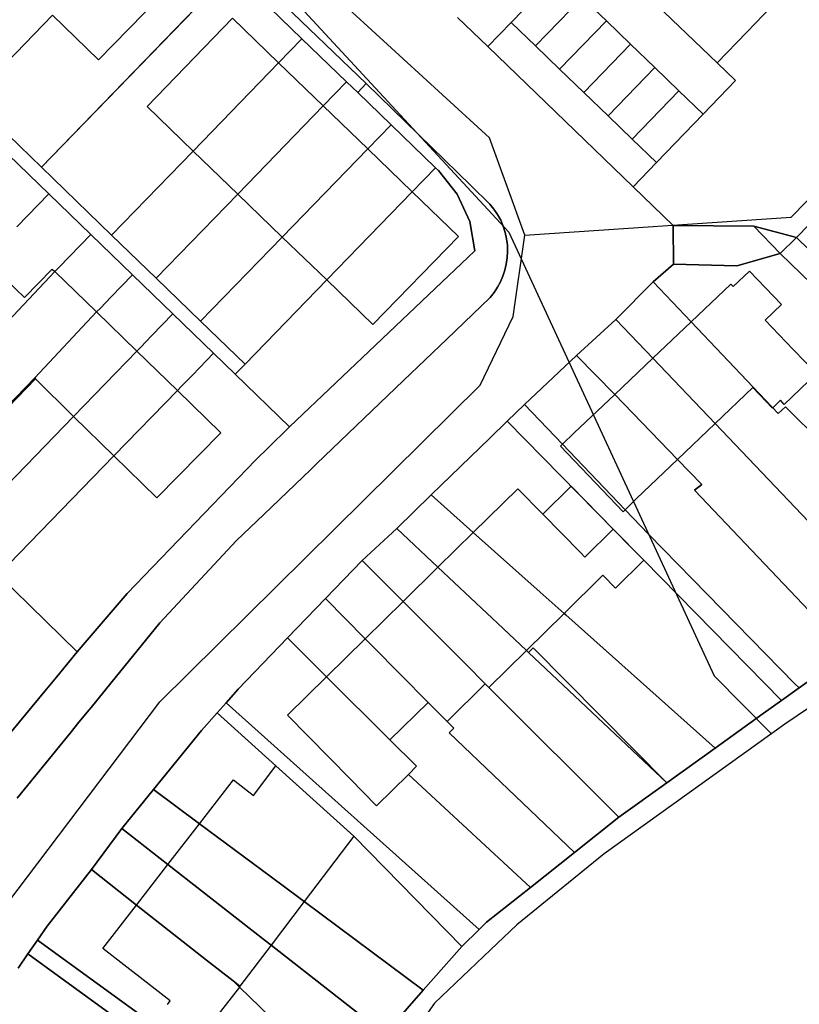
# Model space of a CAD drawing. Extents: x 577960 to 582939, y 6017202 to 6023066.
# Tile 35 of 217: x 578377 to 578446, y 6020389 to 6020477. Entities that reach past the tile are written whole.
import ezdxf

# ---------------------------------------------------------------- set-up
doc = ezdxf.new("R2010")
doc.units = 0
doc.header["$MEASUREMENT"] = 0
doc.linetypes.add('D', pattern=[0])
for name, color, linetype in [('LI__FLUR', 7, 'D'), ('LI__GEB', 7, 'Continuous'), ('LI__STRASSE', 7, 'Continuous')]:
    doc.layers.add(name, color=color, linetype=linetype)

msp = doc.modelspace()

# ---------------------------------------------------------------- linework, layer by layer
at = {"layer": 'LI__FLUR', "color": 8, "linetype": 'D', "true_color": 0x808080}
for p, q in [((578367.759, 6020509.368), (578407.415, 6020471.222)), ((578407.415, 6020471.222), (578367.759, 6020509.368)), ((578395.419, 6020481.269), (578378.465, 6020463.765)), ((578378.465, 6020463.765), (578395.419, 6020481.269)), ((578401.697, 6020475.211), (578395.419, 6020481.269)), ((578395.419, 6020481.269), (578401.697, 6020475.211)), ((578424.518, 6020480.979), (578420.35, 6020476.67)), ((578420.35, 6020476.67), (578424.518, 6020480.979)), ((578422.509, 6020474.581), (578426.678, 6020478.9)), ((578426.678, 6020478.9), (578422.509, 6020474.581)), ((578426.678, 6020478.9), (578428.837, 6020476.82)), ((578428.837, 6020476.82), (578426.678, 6020478.9)), ((578438.712, 6020473.061), (578432.505, 6020479.03)), ((578432.505, 6020479.03), (578438.712, 6020473.061)), ((578372.208, 6020469.823), (578379.445, 6020477.3)), ((578379.445, 6020477.3), (578372.208, 6020469.823)), ((578418.271, 6020474.511), (578415.572, 6020477.11)), ((578415.572, 6020477.11), (578418.271, 6020474.511)), ((578420.35, 6020476.67), (578418.271, 6020474.511)), ((578418.271, 6020474.511), (578420.35, 6020476.67)), ((578420.35, 6020476.67), (578422.509, 6020474.581)), ((578422.509, 6020474.581), (578420.35, 6020476.67)), ((578428.837, 6020476.82), (578424.668, 6020472.502)), ((578424.668, 6020472.502), (578428.837, 6020476.82)), ((578428.837, 6020476.82), (578430.996, 6020474.731)), ((578430.996, 6020474.731), (578428.837, 6020476.82)), ((578445.8, 6020457.49), (578463.253, 6020475.726)), ((578463.253, 6020475.726), (578445.8, 6020457.49)), ((578401.697, 6020475.211), (578399.618, 6020473.072)), ((578399.618, 6020473.072), (578401.697, 6020475.211)), ((578405.665, 6020471.372), (578401.697, 6020475.211)), ((578401.697, 6020475.211), (578405.665, 6020471.372)), ((578431.226, 6020462.016), (578418.271, 6020474.511)), ((578418.271, 6020474.511), (578431.226, 6020462.016)), ((578424.668, 6020472.502), (578422.509, 6020474.581)), ((578422.509, 6020474.581), (578424.668, 6020472.502)), ((578430.996, 6020474.731), (578426.828, 6020470.423)), ((578426.828, 6020470.423), (578430.996, 6020474.731)), ((578433.145, 6020472.652), (578430.996, 6020474.731)), ((578430.996, 6020474.731), (578433.145, 6020472.652)), ((578399.618, 6020473.072), (578391.991, 6020465.204)), ((578391.991, 6020465.204), (578399.618, 6020473.072)), ((578428.987, 6020468.334), (578433.145, 6020472.652)), ((578433.145, 6020472.652), (578428.987, 6020468.334)), ((578433.145, 6020472.652), (578435.305, 6020470.573)), ((578435.305, 6020470.573), (578433.145, 6020472.652)), ((578440.353, 6020471.482), (578438.712, 6020473.061)), ((578438.712, 6020473.061), (578440.353, 6020471.482)), ((578426.828, 6020470.423), (578424.668, 6020472.502)), ((578424.668, 6020472.502), (578426.828, 6020470.423)), ((578403.586, 6020469.233), (578405.665, 6020471.372)), ((578405.665, 6020471.372), (578403.586, 6020469.233)), ((578406.665, 6020470.413), (578405.665, 6020471.372)), ((578405.665, 6020471.372), (578406.665, 6020470.413)), ((578407.415, 6020471.222), (578406.665, 6020470.413)), ((578406.665, 6020470.413), (578407.415, 6020471.222)), ((578416.753, 6020462.118), (578407.415, 6020471.222)), ((578407.415, 6020471.222), (578416.753, 6020462.118)), ((578437.464, 6020468.494), (578440.353, 6020471.482)), ((578440.353, 6020471.482), (578437.464, 6020468.494)), ((578406.665, 6020470.413), (578409.634, 6020467.544)), ((578409.634, 6020467.544), (578406.665, 6020470.413)), ((578426.828, 6020470.423), (578428.987, 6020468.334)), ((578428.987, 6020468.334), (578426.828, 6020470.423)), ((578435.305, 6020470.573), (578431.146, 6020466.254)), ((578431.146, 6020466.254), (578435.305, 6020470.573)), ((578435.305, 6020470.573), (578437.464, 6020468.494)), ((578437.464, 6020468.494), (578435.305, 6020470.573)), ((578378.465, 6020463.765), (578372.208, 6020469.823)), ((578372.208, 6020469.823), (578378.465, 6020463.765)), ((578395.969, 6020461.366), (578403.586, 6020469.233)), ((578403.586, 6020469.233), (578395.969, 6020461.366)), ((578431.146, 6020466.254), (578428.987, 6020468.334)), ((578428.987, 6020468.334), (578431.146, 6020466.254)), ((578437.464, 6020468.494), (578433.305, 6020464.175)), ((578433.305, 6020464.175), (578437.464, 6020468.494)), ((578409.634, 6020467.544), (578407.555, 6020465.405)), ((578407.555, 6020465.405), (578409.634, 6020467.544)), ((578409.634, 6020467.544), (578413.613, 6020463.705)), ((578413.613, 6020463.705), (578409.634, 6020467.544)), ((578431.146, 6020466.254), (578433.305, 6020464.175)), ((578433.305, 6020464.175), (578431.146, 6020466.254)), ((578379.115, 6020461.396), (578375.537, 6020464.864)), ((578375.537, 6020464.864), (578379.115, 6020461.396)), ((578391.991, 6020465.204), (578384.723, 6020457.707)), ((578384.723, 6020457.707), (578391.991, 6020465.204)), ((578407.555, 6020465.405), (578399.938, 6020457.537)), ((578399.938, 6020457.537), (578407.555, 6020465.405)), ((578433.305, 6020464.175), (578431.226, 6020462.016)), ((578431.226, 6020462.016), (578433.305, 6020464.175)), ((578384.723, 6020457.707), (578378.465, 6020463.765)), ((578378.465, 6020463.765), (578384.723, 6020457.707)), ((578411.533, 6020461.566), (578413.613, 6020463.705)), ((578413.613, 6020463.705), (578411.533, 6020461.566)), ((578413.613, 6020463.705), (578413.873, 6020463.455)), ((578413.873, 6020463.455), (578413.613, 6020463.705)), ((578413.873, 6020463.455), (578415.542, 6020461.356)), ((578415.542, 6020461.356), (578413.873, 6020463.455)), ((578418.449, 6020460.464), (578416.753, 6020462.118)), ((578416.753, 6020462.118), (578418.449, 6020460.464)), ((578377.226, 6020459.436), (578379.115, 6020461.396)), ((578379.115, 6020461.396), (578377.226, 6020459.436)), ((578382.864, 6020457.777), (578379.115, 6020461.396)), ((578379.115, 6020461.396), (578382.864, 6020457.777)), ((578388.692, 6020453.869), (578395.969, 6020461.366)), ((578395.969, 6020461.366), (578388.692, 6020453.869)), ((578403.906, 6020453.709), (578411.533, 6020461.566)), ((578411.533, 6020461.566), (578403.906, 6020453.709)), ((578415.542, 6020461.356), (578416.672, 6020458.927)), ((578416.672, 6020458.927), (578415.542, 6020461.356)), ((578434.785, 6020458.577), (578431.226, 6020462.016)), ((578431.226, 6020462.016), (578434.785, 6020458.577)), ((578418.816, 6020460.019), (578418.449, 6020460.464)), ((578418.449, 6020460.464), (578418.816, 6020460.019)), ((578419.14, 6020459.541), (578418.816, 6020460.019)), ((578418.816, 6020460.019), (578419.14, 6020459.541)), ((578419.416, 6020459.034), (578419.14, 6020459.541)), ((578419.14, 6020459.541), (578419.416, 6020459.034)), ((578376.266, 6020458.447), (578377.226, 6020459.436)), ((578377.226, 6020459.436), (578376.266, 6020458.447)), ((578416.672, 6020458.927), (578417.121, 6020456.318)), ((578417.121, 6020456.318), (578416.672, 6020458.927)), ((578419.644, 6020458.504), (578419.416, 6020459.034)), ((578419.416, 6020459.034), (578419.644, 6020458.504)), ((578434.814, 6020455.135), (578434.785, 6020458.577)), ((578434.785, 6020458.577), (578441.972, 6020458.507)), ((578441.972, 6020458.507), (578434.785, 6020458.577)), ((578434.785, 6020458.577), (578434.814, 6020455.135)), ((578382.864, 6020457.777), (578380.965, 6020455.818)), ((578380.965, 6020455.818), (578382.864, 6020457.777)), ((578386.593, 6020454.168), (578382.864, 6020457.777)), ((578382.864, 6020457.777), (578386.593, 6020454.168)), ((578384.723, 6020457.707), (578388.692, 6020453.869)), ((578388.692, 6020453.869), (578384.723, 6020457.707)), ((578419.821, 6020457.954), (578419.644, 6020458.504)), ((578419.644, 6020458.504), (578419.821, 6020457.954)), ((578419.945, 6020457.389), (578419.821, 6020457.954)), ((578419.821, 6020457.954), (578419.945, 6020457.389)), ((578441.972, 6020458.507), (578444.347, 6020456.077)), ((578444.347, 6020456.077), (578441.972, 6020458.507)), ((578441.972, 6020458.507), (578445.8, 6020457.49)), ((578445.8, 6020457.49), (578441.972, 6020458.507)), ((578399.938, 6020457.537), (578392.661, 6020450.03)), ((578392.661, 6020450.03), (578399.938, 6020457.537)), ((578420.015, 6020456.816), (578419.945, 6020457.389)), ((578419.945, 6020457.389), (578420.015, 6020456.816)), ((578420.03, 6020456.238), (578420.015, 6020456.816)), ((578420.015, 6020456.816), (578420.03, 6020456.238)), ((578445.8, 6020457.49), (578444.347, 6020456.077)), ((578444.347, 6020456.077), (578445.8, 6020457.49)), ((578471.445, 6020432.316), (578445.8, 6020457.49)), ((578445.8, 6020457.49), (578471.445, 6020432.316)), ((578417.121, 6020456.318), (578400.598, 6020440.614)), ((578400.598, 6020440.614), (578417.121, 6020456.318)), ((578419.998, 6020455.682), (578420.03, 6020456.238)), ((578420.03, 6020456.238), (578419.998, 6020455.682)), ((578444.347, 6020456.077), (578440.459, 6020454.976)), ((578440.459, 6020454.976), (578444.347, 6020456.077)), ((578444.347, 6020456.077), (578468.06, 6020432.923)), ((578468.06, 6020432.923), (578444.347, 6020456.077)), ((578380.965, 6020455.818), (578380.005, 6020454.818)), ((578380.005, 6020454.818), (578380.965, 6020455.818)), ((578419.789, 6020454.589), (578419.917, 6020455.131)), ((578419.917, 6020455.131), (578419.789, 6020454.589)), ((578419.917, 6020455.131), (578419.998, 6020455.682)), ((578419.998, 6020455.682), (578419.917, 6020455.131)), ((578433.015, 6020453.536), (578434.814, 6020455.135)), ((578434.814, 6020455.135), (578433.015, 6020453.536)), ((578440.459, 6020454.976), (578434.814, 6020455.135)), ((578434.814, 6020455.135), (578440.459, 6020454.976)), ((578379.655, 6020454.458), (578371.726, 6020446.059)), ((578371.726, 6020446.059), (578379.655, 6020454.458)), ((578380.005, 6020454.818), (578379.655, 6020454.458)), ((578379.655, 6020454.458), (578380.005, 6020454.818)), ((578419.614, 6020454.061), (578419.789, 6020454.589)), ((578419.789, 6020454.589), (578419.614, 6020454.061)), ((578386.593, 6020454.168), (578384.693, 6020452.209)), ((578384.693, 6020452.209), (578386.593, 6020454.168)), ((578390.191, 6020450.69), (578386.593, 6020454.168)), ((578386.593, 6020454.168), (578390.191, 6020450.69)), ((578392.661, 6020450.03), (578388.692, 6020453.869)), ((578388.692, 6020453.869), (578392.661, 6020450.03)), ((578396.619, 6020446.201), (578403.906, 6020453.709)), ((578403.906, 6020453.709), (578396.619, 6020446.201)), ((578419.13, 6020453.061), (578419.394, 6020453.551)), ((578419.394, 6020453.551), (578419.13, 6020453.061)), ((578419.394, 6020453.551), (578419.614, 6020454.061)), ((578419.614, 6020454.061), (578419.394, 6020453.551)), ((578433.015, 6020453.536), (578429.677, 6020450.188)), ((578429.677, 6020450.188), (578433.015, 6020453.536)), ((578436.392, 6020449.984), (578433.015, 6020453.536)), ((578433.015, 6020453.536), (578436.392, 6020449.984)), ((578418.479, 6020452.161), (578418.824, 6020452.597)), ((578418.824, 6020452.597), (578418.479, 6020452.161)), ((578418.824, 6020452.597), (578419.13, 6020453.061)), ((578419.13, 6020453.061), (578418.824, 6020452.597)), ((578384.693, 6020452.209), (578383.734, 6020451.21)), ((578383.734, 6020451.21), (578384.693, 6020452.209)), ((578414.605, 6020448.447), (578418.479, 6020452.161)), ((578418.479, 6020452.161), (578414.605, 6020448.447)), ((578383.384, 6020450.86), (578377.872, 6020444.975)), ((578377.872, 6020444.975), (578383.384, 6020450.86)), ((578383.734, 6020451.21), (578383.384, 6020450.86)), ((578383.384, 6020450.86), (578383.734, 6020451.21)), ((578390.191, 6020450.69), (578388.292, 6020448.73)), ((578388.292, 6020448.73), (578390.191, 6020450.69)), ((578393.82, 6020447.181), (578390.191, 6020450.69)), ((578390.191, 6020450.69), (578393.82, 6020447.181)), ((578396.619, 6020446.201), (578392.661, 6020450.03)), ((578392.661, 6020450.03), (578396.619, 6020446.201)), ((578426.186, 6020446.989), (578429.677, 6020450.188)), ((578429.677, 6020450.188), (578426.186, 6020446.989)), ((578429.677, 6020450.188), (578432.976, 6020446.73)), ((578432.976, 6020446.73), (578429.677, 6020450.188)), ((578441.932, 6020444.156), (578436.392, 6020449.984)), ((578436.392, 6020449.984), (578441.932, 6020444.156)), ((578388.292, 6020448.73), (578387.332, 6020447.731)), ((578387.332, 6020447.731), (578388.292, 6020448.73)), ((578410.762, 6020444.764), (578414.605, 6020448.447)), ((578414.605, 6020448.447), (578410.762, 6020444.764)), ((578386.983, 6020447.371), (578381.335, 6020441.543)), ((578381.335, 6020441.543), (578386.983, 6020447.371)), ((578387.332, 6020447.731), (578386.983, 6020447.371)), ((578386.983, 6020447.371), (578387.332, 6020447.731)), ((578393.82, 6020447.181), (578391.921, 6020445.222)), ((578391.921, 6020445.222), (578393.82, 6020447.181)), ((578395.749, 6020445.302), (578393.82, 6020447.181)), ((578393.82, 6020447.181), (578395.749, 6020445.302)), ((578421.54, 6020442.603), (578426.186, 6020446.989)), ((578426.186, 6020446.989), (578421.54, 6020442.603)), ((578429.578, 6020443.493), (578426.186, 6020446.989)), ((578426.186, 6020446.989), (578429.578, 6020443.493)), ((578432.976, 6020446.73), (578438.53, 6020440.907)), ((578438.53, 6020440.907), (578432.976, 6020446.73)), ((578395.749, 6020445.302), (578396.619, 6020446.201)), ((578396.619, 6020446.201), (578395.749, 6020445.302)), ((578377.872, 6020444.975), (578367.517, 6020434.313)), ((578367.517, 6020434.313), (578377.872, 6020444.975)), ((578391.921, 6020445.222), (578390.951, 6020444.232)), ((578390.951, 6020444.232), (578391.921, 6020445.222)), ((578400.598, 6020440.614), (578395.749, 6020445.302)), ((578395.749, 6020445.302), (578400.598, 6020440.614)), ((578403, 6020437.322), (578410.762, 6020444.764)), ((578410.762, 6020444.764), (578403, 6020437.322)), ((578390.601, 6020443.872), (578384.934, 6020438.044)), ((578384.934, 6020438.044), (578390.601, 6020443.872)), ((578390.951, 6020444.232), (578390.601, 6020443.872)), ((578390.601, 6020443.872), (578390.951, 6020444.232)), ((578444.158, 6020441.814), (578441.932, 6020444.156)), ((578441.932, 6020444.156), (578444.158, 6020441.814)), ((578435.186, 6020437.715), (578429.578, 6020443.493)), ((578429.578, 6020443.493), (578435.186, 6020437.715)), ((578420.001, 6020441.114), (578421.54, 6020442.603)), ((578421.54, 6020442.603), (578420.001, 6020441.114)), ((578421.54, 6020442.603), (578424.923, 6020439.067)), ((578424.923, 6020439.067), (578421.54, 6020442.603)), ((578444.818, 6020442.395), (578444.158, 6020441.814)), ((578444.158, 6020441.814), (578444.818, 6020442.395)), ((578459.991, 6020427.259), (578444.818, 6020442.395)), ((578444.818, 6020442.395), (578459.991, 6020427.259)), ((578381.335, 6020441.543), (578371.049, 6020430.927)), ((578371.049, 6020430.927), (578381.335, 6020441.543)), ((578418.441, 6020439.614), (578420.001, 6020441.114)), ((578420.001, 6020441.114), (578418.441, 6020439.614)), ((578431.109, 6020429.82), (578420.001, 6020441.114)), ((578420.001, 6020441.114), (578431.109, 6020429.82)), ((578400.598, 6020440.614), (578398.645, 6020438.717)), ((578398.645, 6020438.717), (578400.598, 6020440.614)), ((578438.53, 6020440.907), (578451.731, 6020427.067)), ((578451.731, 6020427.067), (578438.53, 6020440.907)), ((578413.223, 6020434.547), (578418.441, 6020439.614)), ((578418.441, 6020439.614), (578413.223, 6020434.547)), ((578398.645, 6020438.717), (578397.651, 6020437.753)), ((578397.651, 6020437.753), (578398.645, 6020438.717)), ((578424.923, 6020439.067), (578430.509, 6020433.228)), ((578430.509, 6020433.228), (578424.923, 6020439.067)), ((578384.934, 6020438.044), (578374.617, 6020427.438)), ((578374.617, 6020427.438), (578384.934, 6020438.044)), ((578397.539, 6020437.645), (578386.123, 6020425.779)), ((578386.123, 6020425.779), (578397.539, 6020437.645)), ((578397.651, 6020437.753), (578397.539, 6020437.645)), ((578397.539, 6020437.645), (578397.651, 6020437.753)), ((578437.342, 6020435.493), (578435.186, 6020437.715)), ((578435.186, 6020437.715), (578437.342, 6020435.493)), ((578398.299, 6020432.816), (578402.474, 6020436.818)), ((578402.474, 6020436.818), (578398.299, 6020432.816)), ((578402.474, 6020436.818), (578403, 6020437.322)), ((578403, 6020437.322), (578402.474, 6020436.818)), ((578436.685, 6020434.985), (578437.342, 6020435.493)), ((578437.342, 6020435.493), (578436.685, 6020434.985)), ((578450.438, 6020420.494), (578436.685, 6020434.985)), ((578436.685, 6020434.985), (578450.438, 6020420.494)), ((578410.145, 6020431.558), (578413.223, 6020434.547)), ((578413.223, 6020434.547), (578410.145, 6020431.558)), ((578413.223, 6020434.547), (578416.972, 6020431.207)), ((578416.972, 6020431.207), (578413.223, 6020434.547)), ((578430.509, 6020433.228), (578432.596, 6020431.047)), ((578432.596, 6020431.047), (578430.509, 6020433.228)), ((578395.85, 6020430.477), (578398.299, 6020432.816)), ((578398.299, 6020432.816), (578395.85, 6020430.477)), ((578407.066, 6020428.715), (578410.145, 6020431.558)), ((578410.145, 6020431.558), (578407.066, 6020428.715)), ((578413.813, 6020428.107), (578410.145, 6020431.558)), ((578410.145, 6020431.558), (578413.813, 6020428.107)), ((578416.972, 6020431.207), (578422.946, 6020425.885)), ((578422.946, 6020425.885), (578416.972, 6020431.207)), ((578432.596, 6020431.047), (578445.65, 6020417.73)), ((578445.65, 6020417.73), (578432.596, 6020431.047)), ((578389.032, 6020423.15), (578395.85, 6020430.477)), ((578395.85, 6020430.477), (578389.032, 6020423.15)), ((578432.174, 6020428.736), (578431.109, 6020429.82)), ((578431.109, 6020429.82), (578432.174, 6020428.736)), ((578444.462, 6020416.243), (578432.174, 6020428.736)), ((578432.174, 6020428.736), (578444.462, 6020416.243)), ((578407.066, 6020428.715), (578403.784, 6020425.309)), ((578403.784, 6020425.309), (578407.066, 6020428.715)), ((578410.716, 6020425.061), (578407.066, 6020428.715)), ((578407.066, 6020428.715), (578410.716, 6020425.061)), ((578419.628, 6020422.636), (578413.813, 6020428.107)), ((578413.813, 6020428.107), (578419.628, 6020422.636)), ((578374.617, 6020427.438), (578381.645, 6020420.561)), ((578381.645, 6020420.561), (578374.617, 6020427.438)), ((578386.123, 6020425.779), (578381.645, 6020420.561)), ((578381.645, 6020420.561), (578386.123, 6020425.779)), ((578400.418, 6020421.816), (578403.784, 6020425.309)), ((578403.784, 6020425.309), (578400.418, 6020421.816)), ((578403.784, 6020425.309), (578407.328, 6020421.732)), ((578407.328, 6020421.732), (578403.784, 6020425.309)), ((578422.946, 6020425.885), (578425.071, 6020423.992)), ((578425.071, 6020423.992), (578422.946, 6020425.885)), ((578416.345, 6020419.424), (578410.716, 6020425.061)), ((578410.716, 6020425.061), (578416.345, 6020419.424)), ((578425.071, 6020423.992), (578425.219, 6020423.86)), ((578425.219, 6020423.86), (578425.071, 6020423.992)), ((578425.219, 6020423.86), (578438.534, 6020411.994)), ((578438.534, 6020411.994), (578425.219, 6020423.86)), ((578384.654, 6020417.772), (578389.032, 6020423.15)), ((578389.032, 6020423.15), (578384.654, 6020417.772)), ((578421.703, 6020420.684), (578419.628, 6020422.636)), ((578419.628, 6020422.636), (578421.703, 6020420.684)), ((578396, 6020417.232), (578400.418, 6020421.816)), ((578400.418, 6020421.816), (578396, 6020417.232)), ((578400.418, 6020421.816), (578403.889, 6020418.354)), ((578403.889, 6020418.354), (578400.418, 6020421.816)), ((578407.328, 6020421.732), (578408.024, 6020421.03)), ((578408.024, 6020421.03), (578407.328, 6020421.732)), ((578408.024, 6020421.03), (578412.945, 6020416.064)), ((578412.945, 6020416.064), (578408.024, 6020421.03)), ((578422.3, 6020420.911), (578421.9, 6020420.501)), ((578421.9, 6020420.501), (578422.3, 6020420.911)), ((578434.236, 6020408.905), (578422.3, 6020420.911)), ((578422.3, 6020420.911), (578434.236, 6020408.905)), ((578381.645, 6020420.561), (578379.796, 6020418.311)), ((578379.796, 6020418.311), (578381.645, 6020420.561)), ((578421.9, 6020420.501), (578421.703, 6020420.684)), ((578421.703, 6020420.684), (578421.9, 6020420.501)), ((578434.236, 6020408.905), (578421.9, 6020420.501)), ((578421.9, 6020420.501), (578434.236, 6020408.905)), ((578450.438, 6020420.494), (578446.021, 6020417.352)), ((578446.021, 6020417.352), (578450.438, 6020420.494)), ((578418.038, 6020417.728), (578416.345, 6020419.424)), ((578416.345, 6020419.424), (578418.038, 6020417.728)), ((578379.796, 6020418.311), (578378.756, 6020417.052)), ((578378.756, 6020417.052), (578379.796, 6020418.311)), ((578403.889, 6020418.354), (578409.535, 6020412.724)), ((578409.535, 6020412.724), (578403.889, 6020418.354)), ((578382.895, 6020415.612), (578384.654, 6020417.772)), ((578384.654, 6020417.772), (578382.895, 6020415.612)), ((578418.363, 6020417.403), (578418.038, 6020417.728)), ((578418.038, 6020417.728), (578418.363, 6020417.403)), ((578418.603, 6020417.163), (578418.363, 6020417.403)), ((578418.363, 6020417.403), (578418.603, 6020417.163)), ((578446.021, 6020417.352), (578444.462, 6020416.243)), ((578444.462, 6020416.243), (578446.021, 6020417.352)), ((578445.65, 6020417.73), (578446.021, 6020417.352)), ((578446.021, 6020417.352), (578445.65, 6020417.73)), ((578378.756, 6020417.052), (578375.387, 6020412.973)), ((578375.387, 6020412.973), (578378.756, 6020417.052)), ((578394.93, 6020416.022), (578396, 6020417.232)), ((578396, 6020417.232), (578394.93, 6020416.022)), ((578429.938, 6020405.817), (578418.603, 6020417.163)), ((578418.603, 6020417.163), (578429.938, 6020405.817)), ((578448.525, 6020416.7), (578444.764, 6020414.106)), ((578382.715, 6020415.393), (578382.895, 6020415.612)), ((578382.895, 6020415.612), (578382.715, 6020415.393)), ((578394.131, 6020415.123), (578394.93, 6020416.022)), ((578394.93, 6020416.022), (578394.131, 6020415.123)), ((578394.93, 6020416.022), (578417.502, 6020395.82)), ((578417.502, 6020395.82), (578394.93, 6020416.022)), ((578412.945, 6020416.064), (578414.632, 6020414.362)), ((578414.632, 6020414.362), (578412.945, 6020416.064)), ((578444.462, 6020416.243), (578442.823, 6020415.083)), ((578442.823, 6020415.083), (578444.462, 6020416.243)), ((578381.815, 6020414.293), (578382.715, 6020415.393)), ((578382.715, 6020415.393), (578381.815, 6020414.293)), ((578392.731, 6020413.553), (578394.131, 6020415.123)), ((578394.131, 6020415.123), (578392.731, 6020413.553)), ((578399.379, 6020410.405), (578394.131, 6020415.123)), ((578394.131, 6020415.123), (578399.379, 6020410.405)), ((578442.823, 6020415.083), (578438.534, 6020411.994)), ((578438.534, 6020411.994), (578442.823, 6020415.083)), ((578381.035, 6020413.333), (578381.815, 6020414.293)), ((578381.815, 6020414.293), (578381.035, 6020413.333)), ((578414.632, 6020414.362), (578415.233, 6020413.754)), ((578415.233, 6020413.754), (578414.632, 6020414.362)), ((578444.764, 6020414.106), (578428.638, 6020402.558)), ((578376.297, 6020407.515), (578381.035, 6020413.333)), ((578381.035, 6020413.333), (578376.297, 6020407.515)), ((578388.463, 6020408.305), (578392.731, 6020413.553)), ((578392.731, 6020413.553), (578388.463, 6020408.305)), ((578415.233, 6020413.754), (578414.823, 6020413.334)), ((578414.823, 6020413.334), (578415.233, 6020413.754)), ((578414.823, 6020413.334), (578425.999, 6020402.688)), ((578425.999, 6020402.688), (578414.823, 6020413.334)), ((578409.535, 6020412.724), (578411.903, 6020410.364)), ((578411.903, 6020410.364), (578409.535, 6020412.724)), ((578438.534, 6020411.994), (578434.236, 6020408.905)), ((578434.236, 6020408.905), (578438.534, 6020411.994)), ((578406.316, 6020404.147), (578399.379, 6020410.405)), ((578399.379, 6020410.405), (578406.316, 6020404.147)), ((578411.903, 6020410.364), (578411.194, 6020409.645)), ((578411.194, 6020409.645), (578411.903, 6020410.364)), ((578411.194, 6020409.645), (578422.081, 6020399.569)), ((578422.081, 6020399.569), (578411.194, 6020409.645)), ((578434.236, 6020408.905), (578429.938, 6020405.817)), ((578429.938, 6020405.817), (578434.236, 6020408.905)), ((578385.624, 6020404.816), (578388.463, 6020408.305)), ((578388.463, 6020408.305), (578385.624, 6020404.816)), ((578388.463, 6020408.305), (578392.571, 6020405.246)), ((578392.571, 6020405.246), (578388.463, 6020408.305)), ((578392.571, 6020405.246), (578398.969, 6020400.488)), ((578398.969, 6020400.488), (578392.571, 6020405.246)), ((578425.999, 6020402.688), (578429.938, 6020405.817)), ((578429.938, 6020405.817), (578425.999, 6020402.688)), ((578385.624, 6020404.816), (578382.915, 6020401.158)), ((578382.915, 6020401.158), (578385.624, 6020404.816)), ((578389.732, 6020401.608), (578385.624, 6020404.816)), ((578385.624, 6020404.816), (578389.732, 6020401.608)), ((578415.963, 6020394.311), (578406.316, 6020404.147)), ((578406.316, 6020404.147), (578415.963, 6020394.311)), ((578428.638, 6020402.558), (578420.841, 6020396.25)), ((578425.999, 6020402.688), (578422.081, 6020399.569)), ((578422.081, 6020399.569), (578425.999, 6020402.688)), ((578396.01, 6020396.71), (578389.732, 6020401.608)), ((578389.732, 6020401.608), (578396.01, 6020396.71)), ((578378.976, 6020396.11), (578382.915, 6020401.158)), ((578382.915, 6020401.158), (578378.976, 6020396.11)), ((578382.915, 6020401.158), (578386.943, 6020397.999)), ((578386.943, 6020397.999), (578382.915, 6020401.158)), ((578398.969, 6020400.488), (578401.428, 6020398.659)), ((578401.428, 6020398.659), (578398.969, 6020400.488)), ((578422.081, 6020399.569), (578418.162, 6020396.46)), ((578418.162, 6020396.46), (578422.081, 6020399.569)), ((578401.428, 6020398.659), (578401.898, 6020398.309)), ((578401.898, 6020398.309), (578401.428, 6020398.659)), ((578401.898, 6020398.309), (578412.514, 6020390.412)), ((578412.514, 6020390.412), (578401.898, 6020398.309)), ((578386.943, 6020397.999), (578393.191, 6020393.101)), ((578393.191, 6020393.101), (578386.943, 6020397.999)), ((578398.449, 6020394.81), (578396.01, 6020396.71)), ((578396.01, 6020396.71), (578398.449, 6020394.81)), ((578418.162, 6020396.46), (578417.502, 6020395.82)), ((578417.502, 6020395.82), (578418.162, 6020396.46)), ((578378.117, 6020394.87), (578378.976, 6020396.11)), ((578378.976, 6020396.11), (578378.117, 6020394.87)), ((578417.502, 6020395.82), (578415.963, 6020394.311)), ((578415.963, 6020394.311), (578417.502, 6020395.82)), ((578420.841, 6020396.25), (578418.512, 6020394.02)), ((578377.267, 6020393.64), (578378.117, 6020394.87)), ((578378.117, 6020394.87), (578377.267, 6020393.64)), ((578378.117, 6020394.87), (578402.428, 6020377.257)), ((578402.428, 6020377.257), (578378.117, 6020394.87)), ((578398.949, 6020394.42), (578398.449, 6020394.81)), ((578398.449, 6020394.81), (578398.949, 6020394.42)), ((578377.267, 6020393.64), (578376.377, 6020392.361)), ((578376.377, 6020392.361), (578377.267, 6020393.64)), ((578401.548, 6020376.037), (578377.267, 6020393.64)), ((578377.267, 6020393.64), (578401.548, 6020376.037)), ((578409.076, 6020386.523), (578398.949, 6020394.42)), ((578398.949, 6020394.42), (578409.076, 6020386.523)), ((578415.963, 6020394.311), (578412.514, 6020390.412)), ((578412.514, 6020390.412), (578415.963, 6020394.311)), ((578418.512, 6020394.02), (578413.524, 6020389.242)), ((578393.191, 6020393.101), (578395.57, 6020391.232)), ((578395.57, 6020391.232), (578393.191, 6020393.101)), ((578395.57, 6020391.232), (578396.12, 6020390.692)), ((578396.12, 6020390.692), (578395.57, 6020391.232)), ((578396.12, 6020390.692), (578400.789, 6020386.173)), ((578400.789, 6020386.173), (578396.12, 6020390.692)), ((578412.514, 6020390.412), (578409.076, 6020386.523)), ((578409.076, 6020386.523), (578412.514, 6020390.412)), ((578413.524, 6020389.242), (578408.598, 6020382.433))]:
    msp.add_line(p, q, dxfattribs=at)
at = {"layer": 'LI__GEB', "color": 5, "linetype": 'D', "true_color": 0x0000ff}
for p, q in [((578391.171, 6020481.199), (578383.563, 6020473.331)), ((578438.712, 6020473.061), (578432.505, 6020479.03)), ((578444.525, 6020479.096), (578441.361, 6020475.812)), ((578383.563, 6020473.331), (578379.445, 6020477.3)), ((578387.882, 6020469.173), (578395.499, 6020477.04)), ((578395.499, 6020477.04), (578399.618, 6020473.072)), ((578441.361, 6020475.812), (578438.712, 6020473.061)), ((578399.618, 6020473.072), (578391.991, 6020465.204)), ((578391.991, 6020465.204), (578399.618, 6020473.072)), ((578399.618, 6020473.072), (578403.586, 6020469.233)), ((578391.991, 6020465.204), (578387.882, 6020469.173)), ((578395.969, 6020461.366), (578403.586, 6020469.233)), ((578403.586, 6020469.233), (578395.969, 6020461.366)), ((578403.586, 6020469.233), (578407.555, 6020465.405)), ((578395.969, 6020461.366), (578391.991, 6020465.204)), ((578407.555, 6020465.405), (578399.938, 6020457.537)), ((578399.938, 6020457.537), (578407.555, 6020465.405)), ((578407.555, 6020465.405), (578411.533, 6020461.566)), ((578399.938, 6020457.537), (578395.969, 6020461.366)), ((578403.906, 6020453.709), (578411.533, 6020461.566)), ((578411.533, 6020461.566), (578403.906, 6020453.709)), ((578411.533, 6020461.566), (578415.642, 6020457.597)), ((578403.906, 6020453.709), (578399.938, 6020457.537)), ((578415.642, 6020457.597), (578408.025, 6020449.74)), ((578373.447, 6020455.528), (578376.956, 6020452.139)), ((578371.726, 6020446.059), (578379.655, 6020454.458)), ((578379.655, 6020454.458), (578371.726, 6020446.059)), ((578376.956, 6020452.139), (578379.415, 6020454.688)), ((578379.415, 6020454.688), (578379.655, 6020454.458)), ((578379.655, 6020454.458), (578383.384, 6020450.86)), ((578440.146, 6020453.13), (578441.588, 6020454.506)), ((578441.588, 6020454.506), (578444.447, 6020451.511)), ((578408.025, 6020449.74), (578403.906, 6020453.709)), ((578436.392, 6020449.984), (578439.926, 6020453.35)), ((578439.926, 6020453.35), (578440.146, 6020453.13)), ((578383.384, 6020450.86), (578377.872, 6020444.975)), ((578377.872, 6020444.975), (578383.384, 6020450.86)), ((578383.384, 6020450.86), (578386.983, 6020447.371)), ((578444.447, 6020451.511), (578443.006, 6020450.136)), ((578432.976, 6020446.73), (578436.392, 6020449.984)), ((578441.932, 6020444.156), (578436.392, 6020449.984)), ((578436.392, 6020449.984), (578441.932, 6020444.156)), ((578443.006, 6020450.136), (578445.497, 6020447.528)), ((578381.335, 6020441.543), (578386.983, 6020447.371)), ((578386.983, 6020447.371), (578381.335, 6020441.543)), ((578386.983, 6020447.371), (578390.601, 6020443.872)), ((578445.497, 6020447.528), (578447.566, 6020445.361)), ((578429.578, 6020443.493), (578432.976, 6020446.73)), ((578432.976, 6020446.73), (578438.53, 6020440.907)), ((578438.53, 6020440.907), (578432.976, 6020446.73)), ((578377.951, 6020444.898), (578375.487, 6020442.362)), ((578377.872, 6020444.975), (578377.951, 6020444.898)), ((578377.951, 6020444.898), (578377.872, 6020444.975)), ((578381.335, 6020441.543), (578377.951, 6020444.898)), ((578447.566, 6020445.361), (578444.7, 6020442.625)), ((578390.601, 6020443.872), (578384.934, 6020438.044)), ((578384.934, 6020438.044), (578390.601, 6020443.872)), ((578390.601, 6020443.872), (578394.451, 6020440.092)), ((578441.896, 6020444.12), (578438.53, 6020440.907)), ((578441.896, 6020444.12), (578441.932, 6020444.156)), ((578441.932, 6020444.156), (578441.896, 6020444.12)), ((578443.636, 6020442.298), (578441.896, 6020444.12)), ((578425.978, 6020440.074), (578429.578, 6020443.493)), ((578429.578, 6020443.493), (578435.186, 6020437.715)), ((578435.186, 6020437.715), (578429.578, 6020443.493)), ((578444.356, 6020442.986), (578443.636, 6020442.298)), ((578444.7, 6020442.625), (578444.356, 6020442.986)), ((578384.934, 6020438.044), (578381.335, 6020441.543)), ((578438.53, 6020440.907), (578435.186, 6020437.715)), ((578394.451, 6020440.092), (578388.768, 6020434.294)), ((578424.923, 6020439.067), (578425.978, 6020440.074)), ((578424.749, 6020438.904), (578424.923, 6020439.067)), ((578430.327, 6020433.057), (578424.749, 6020438.904)), ((578388.768, 6020434.294), (578384.934, 6020438.044)), ((578435.186, 6020437.715), (578431.537, 6020434.226)), ((578416.972, 6020431.207), (578420.951, 6020435.11)), ((578420.951, 6020435.11), (578423.171, 6020432.849)), ((578423.171, 6020432.849), (578425.693, 6020435.328)), ((578425.693, 6020435.328), (578429.454, 6020431.503)), ((578431.537, 6020434.226), (578430.509, 6020433.228)), ((578430.509, 6020433.228), (578430.327, 6020433.057)), ((578423.171, 6020432.849), (578426.534, 6020429.424)), ((578426.534, 6020429.424), (578423.171, 6020432.849)), ((578426.928, 6020429.02), (578429.454, 6020431.503)), ((578429.454, 6020431.503), (578426.928, 6020429.02)), ((578429.454, 6020431.503), (578432.174, 6020428.736)), ((578413.813, 6020428.107), (578416.972, 6020431.207)), ((578422.946, 6020425.885), (578416.972, 6020431.207)), ((578416.972, 6020431.207), (578422.946, 6020425.885)), ((578426.534, 6020429.424), (578426.928, 6020429.02)), ((578426.928, 6020429.02), (578426.534, 6020429.424)), ((578432.174, 6020428.736), (578429.648, 6020426.253)), ((578410.716, 6020425.061), (578413.813, 6020428.107)), ((578413.813, 6020428.107), (578419.628, 6020422.636)), ((578419.628, 6020422.636), (578413.813, 6020428.107)), ((578428.53, 6020427.39), (578425.071, 6020423.992)), ((578429.648, 6020426.253), (578428.53, 6020427.39)), ((578425.071, 6020423.992), (578422.946, 6020425.885)), ((578422.946, 6020425.885), (578425.071, 6020423.992)), ((578407.328, 6020421.732), (578410.716, 6020425.061)), ((578416.345, 6020419.424), (578410.716, 6020425.061)), ((578410.716, 6020425.061), (578416.345, 6020419.424)), ((578425.071, 6020423.992), (578421.703, 6020420.684)), ((578419.628, 6020422.636), (578421.703, 6020420.684)), ((578421.703, 6020420.684), (578419.628, 6020422.636)), ((578403.889, 6020418.354), (578407.328, 6020421.732)), ((578407.328, 6020421.732), (578408.024, 6020421.03)), ((578408.024, 6020421.03), (578407.328, 6020421.732)), ((578408.024, 6020421.03), (578412.945, 6020416.064)), ((578412.945, 6020416.064), (578408.024, 6020421.03)), ((578421.703, 6020420.684), (578418.363, 6020417.403)), ((578418.038, 6020417.728), (578416.345, 6020419.424)), ((578416.345, 6020419.424), (578418.038, 6020417.728)), ((578400.399, 6020414.926), (578403.889, 6020418.354)), ((578403.889, 6020418.354), (578409.535, 6020412.724)), ((578409.535, 6020412.724), (578403.889, 6020418.354)), ((578418.038, 6020417.728), (578414.632, 6020414.362)), ((578418.363, 6020417.403), (578418.038, 6020417.728)), ((578412.945, 6020416.064), (578409.535, 6020412.724)), ((578414.632, 6020414.362), (578412.945, 6020416.064)), ((578405.987, 6020409.238), (578400.399, 6020414.926)), ((578409.535, 6020412.724), (578411.903, 6020410.364)), ((578397.369, 6020407.766), (578399.379, 6020410.405)), ((578399.379, 6020410.405), (578406.316, 6020404.147)), ((578411.903, 6020410.364), (578411.194, 6020409.645)), ((578411.194, 6020409.645), (578408.34, 6020406.842)), ((578392.571, 6020405.246), (578395.58, 6020409.145)), ((578395.58, 6020409.145), (578397.369, 6020407.766)), ((578408.34, 6020406.842), (578405.987, 6020409.238)), ((578389.732, 6020401.608), (578392.571, 6020405.246)), ((578392.571, 6020405.246), (578398.969, 6020400.488)), ((578398.969, 6020400.488), (578392.571, 6020405.246)), ((578406.316, 6020404.147), (578401.898, 6020398.309)), ((578386.943, 6020397.999), (578389.732, 6020401.608)), ((578389.732, 6020401.608), (578396.01, 6020396.71)), ((578396.01, 6020396.71), (578389.732, 6020401.608)), ((578398.969, 6020400.488), (578401.428, 6020398.659)), ((578401.428, 6020398.659), (578398.969, 6020400.488)), ((578401.898, 6020398.309), (578398.949, 6020394.42)), ((578401.428, 6020398.659), (578401.898, 6020398.309)), ((578401.898, 6020398.309), (578401.428, 6020398.659)), ((578383.935, 6020394.12), (578386.943, 6020397.999)), ((578393.191, 6020393.101), (578386.943, 6020397.999)), ((578386.943, 6020397.999), (578393.191, 6020393.101)), ((578396.01, 6020396.71), (578398.449, 6020394.81)), ((578398.449, 6020394.81), (578396.01, 6020396.71)), ((578398.449, 6020394.81), (578398.949, 6020394.42)), ((578398.949, 6020394.42), (578398.449, 6020394.81)), ((578389.952, 6020389.452), (578383.935, 6020394.12)), ((578398.949, 6020394.42), (578396.17, 6020390.762)), ((578395.57, 6020391.232), (578393.191, 6020393.101)), ((578393.191, 6020393.101), (578395.57, 6020391.232)), ((578396.17, 6020390.762), (578395.57, 6020391.232)), ((578395.57, 6020391.232), (578396.17, 6020390.762)), ((578396.12, 6020390.692), (578392.951, 6020386.613)), ((578396.17, 6020390.762), (578396.12, 6020390.692)), ((578389.703, 6020389.132), (578389.952, 6020389.452))]:
    msp.add_line(p, q, dxfattribs=at)
at = {"layer": 'LI__STRASSE', "color": 251, "linetype": 'D', "true_color": 0x656464}
for p, q in [((578445.301, 6020459.296), (578493.583, 6020509.068)), ((578418.411, 6020466.383), (578376.676, 6020504.719)), ((578421.57, 6020457.706), (578418.411, 6020466.383)), ((578421.57, 6020457.706), (578445.301, 6020459.296)), ((578420.522, 6020450.468), (578421.57, 6020457.706)), ((578417.592, 6020444.331), (578420.522, 6020450.468)), ((578389.013, 6020416.121), (578417.592, 6020444.331)), ((578366.731, 6020386.652), (578389.013, 6020416.121))]:
    msp.add_line(p, q, dxfattribs=at)
at = {"layer": 'LI__STRASSE', "color": 251, "linetype": 'D', "true_color": 0x646464}
for p, q in [((578380.942, 6020500.377), (578420.15, 6020457.973)), ((578420.15, 6020457.973), (578438.438, 6020418.419)), ((578438.438, 6020418.419), (578443.572, 6020413.252))]:
    msp.add_line(p, q, dxfattribs=at)

doc.saveas('drawing.dxf')
